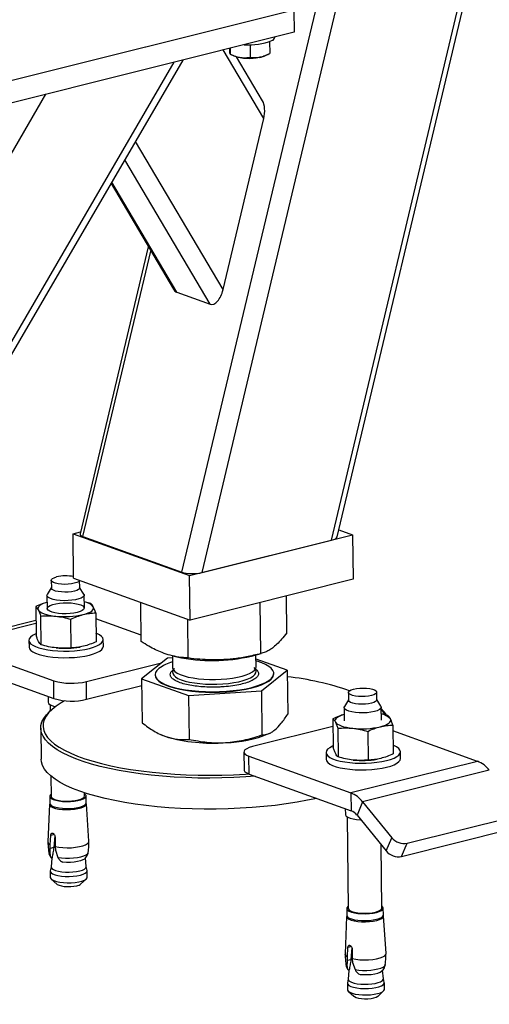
# Model space of a CAD drawing. Header units: millimetres. Extents: x 0 to 841, y 0 to 594.
# Tile 31 of 177: x 227 to 237, y 40 to 61. Entities that reach past the tile are written whole.
import ezdxf

# ---------------------------------------------------------------- set-up
doc = ezdxf.new("R2010")
doc.units = ezdxf.units.MM
doc.layers.add('TRAIT-FORT', color=4, linetype='Continuous', lineweight=25)

msp = doc.modelspace()

# ---------------------------------------------------------------- linework, layer by layer
at = {"layer": 'TRAIT-FORT', "color": 4, "linetype": 'Continuous', "lineweight": 25}
for p, q in [((230.667, 49.174), (237.795, 79.129)), ((231.101, 49.168), (238.196, 78.985)), ((233.886, 49.865), (240.655, 78.309)), ((234.007, 49.934), (240.599, 77.638)), ((233.074, 61.273), (224.504, 59.13)), ((233.074, 61.273), (233.08, 60.796)), ((233.08, 60.796), (224.509, 58.653)), ((232.428, 58.936), (231.555, 60.415)), ((231.705, 60.452), (231.706, 60.322)), ((232.136, 60.526), (232.139, 60.257)), ((232.553, 60.593), (232.556, 60.339)), ((214.267, 32.005), (230.69, 60.198)), ((231.712, 60.32), (231.785, 60.287)), ((232.402, 59.319), (231.843, 60.266)), ((232.465, 60.294), (232.522, 60.322)), ((214.263, 32.274), (230.503, 60.152)), ((214.218, 36.249), (227.74, 59.46)), ((231.553, 55.256), (232.428, 58.936)), ((231.553, 55.256), (229.669, 58.446)), ((231.274, 54.943), (229.439, 58.051)), ((229.141, 57.539), (230.482, 55.268)), ((230.554, 55.203), (229.157, 57.567)), ((229.943, 56.18), (228.473, 50.001)), ((228.536, 49.941), (229.998, 56.087)), ((230.554, 55.203), (231.274, 54.943)), ((228.325, 50.003), (228.483, 50.043)), ((234.043, 50.084), (234.338, 49.978)), ((228.325, 50.003), (230.832, 49.101)), ((228.336, 49.049), (228.325, 50.003)), ((228.536, 49.941), (230.667, 49.174)), ((230.832, 49.101), (234.338, 49.978)), ((231.101, 49.168), (233.886, 49.865)), ((234.338, 49.978), (234.349, 49.023)), ((227.854, 49.001), (227.856, 48.834)), ((228.336, 49.049), (230.843, 48.146)), ((228.466, 48.841), (228.464, 49.003)), ((230.843, 48.146), (230.832, 49.101)), ((234.349, 49.023), (230.843, 48.146)), ((227.855, 48.842), (227.769, 48.697)), ((228.556, 48.706), (228.465, 48.849)), ((227.762, 48.676), (227.765, 48.394)), ((228.566, 48.403), (228.562, 48.685)), ((228.706, 48.502), (228.564, 48.537)), ((229.791, 47.683), (229.781, 48.528)), ((232.367, 47.423), (232.354, 48.524)), ((232.923, 47.872), (232.914, 48.664)), ((227.52, 48.435), (227.527, 47.816)), ((227.523, 48.138), (225.529, 47.639)), ((227.626, 48.232), (227.633, 47.613)), ((228.279, 47.545), (228.272, 48.164)), ((228.812, 48.299), (228.819, 47.68)), ((229.789, 47.823), (228.813, 48.175)), ((230.801, 47.329), (230.791, 48.165)), ((225.715, 47.626), (227.524, 48.079)), ((227.373, 47.707), (227.375, 47.564)), ((228.975, 47.582), (228.973, 47.725)), ((225.715, 47.626), (227.908, 46.837)), ((228.471, 47.564), (228.475, 47.565)), ((230.356, 47.328), (229.8, 46.879)), ((230.462, 47.335), (230.356, 47.328)), ((230.461, 47.377), (230.464, 47.124)), ((230.47, 47.373), (230.56, 47.352)), ((232.163, 47.371), (232.37, 47.424)), ((232.264, 47.145), (232.261, 47.396)), ((232.932, 47.068), (232.262, 47.303)), ((225.719, 47.245), (227.913, 46.455)), ((228.612, 46.822), (230.23, 47.226)), ((232.376, 46.62), (232.932, 47.068)), ((232.932, 47.068), (232.943, 46.121)), ((227.913, 46.455), (227.908, 46.837)), ((229.8, 46.879), (230.81, 46.525)), ((229.8, 46.879), (229.811, 45.932)), ((230.088, 46.969), (230.088, 46.959)), ((232.643, 46.989), (232.643, 46.998)), ((228.616, 46.44), (228.612, 46.822)), ((228.616, 46.44), (229.802, 46.736)), ((230.81, 46.525), (232.376, 46.62)), ((232.376, 46.62), (232.387, 45.673)), ((227.787, 46.5), (227.789, 46.375)), ((230.81, 46.525), (230.821, 45.578)), ((234.251, 46.429), (234.164, 46.283)), ((234.249, 46.588), (234.251, 46.42)), ((234.861, 46.427), (234.859, 46.595)), ((234.951, 46.292), (234.861, 46.436)), ((227.859, 46.213), (227.812, 46.17)), ((227.829, 46.324), (227.831, 46.187)), ((234.158, 46.262), (234.161, 45.98)), ((234.961, 45.989), (234.958, 46.271)), ((233.915, 46.021), (233.923, 45.402)), ((235.102, 46.088), (234.959, 46.124)), ((227.629, 45.819), (227.636, 45.151)), ((233.918, 45.856), (232.187, 45.423)), ((234.022, 45.818), (234.029, 45.199)), ((235.207, 45.885), (235.215, 45.266)), ((230.215, 45.679), (230.224, 45.675)), ((230.224, 45.675), (230.317, 45.638)), ((232.538, 45.702), (232.563, 45.714)), ((234.668, 45.75), (234.675, 45.131)), ((237.031, 45.105), (235.209, 45.761)), ((232, 45.305), (232.004, 44.923)), ((232.11, 45.213), (234.304, 44.424)), ((232.115, 44.831), (232.11, 45.213)), ((233.769, 45.293), (233.771, 45.15)), ((234.867, 45.15), (234.87, 45.151)), ((235.371, 45.168), (235.369, 45.312)), ((237.031, 45.105), (234.304, 44.424)), ((227.847, 44.788), (227.852, 44.352)), ((232.115, 44.831), (234.308, 44.042)), ((237.283, 44.913), (234.556, 44.231)), ((227.82, 44.351), (227.821, 44.203)), ((228.572, 44.36), (228.571, 44.427)), ((228.606, 44.212), (228.604, 44.36)), ((234.304, 44.424), (234.308, 44.042)), ((227.816, 44.182), (227.781, 43.374)), ((228.665, 43.384), (228.612, 44.191)), ((234.183, 44.087), (234.184, 43.961)), ((234.556, 44.231), (234.435, 43.945)), ((234.556, 44.231), (235.183, 43.462)), ((234.225, 43.91), (234.247, 41.938)), ((234.435, 43.945), (235.061, 43.177)), ((235.514, 43.343), (237.852, 43.927)), ((227.832, 43.311), (227.844, 43.512)), ((227.919, 43.53), (227.844, 43.512)), ((227.929, 43.509), (227.91, 43.249)), ((227.935, 43.479), (227.938, 43.273)), ((235.061, 43.177), (235.183, 43.462)), ((235.393, 43.057), (237.73, 43.642)), ((227.827, 43.098), (227.834, 43.23)), ((227.834, 43.23), (227.832, 43.311)), ((227.91, 43.249), (227.834, 43.23)), ((227.938, 43.273), (227.945, 43.19)), ((234.967, 41.946), (234.952, 43.311)), ((235.393, 43.057), (235.514, 43.343)), ((227.863, 43.021), (227.851, 42.832)), ((227.854, 43.026), (227.87, 43.031)), ((227.867, 43.018), (227.854, 43.026)), ((227.87, 43.031), (227.867, 43.018)), ((227.945, 43.19), (227.997, 43.037)), ((228.608, 42.84), (228.592, 43.026)), ((227.851, 42.834), (227.833, 42.75)), ((228.073, 42.948), (228.106, 42.932)), ((228.627, 42.759), (228.608, 42.843)), ((227.833, 42.742), (227.834, 42.605)), ((228.629, 42.614), (228.628, 42.751)), ((227.855, 42.568), (227.975, 42.461)), ((228.493, 42.467), (228.61, 42.576)), ((234.212, 41.768), (234.177, 40.96)), ((234.215, 41.938), (234.217, 41.79)), ((235.002, 41.799), (235, 41.947)), ((235.061, 40.971), (235.008, 41.777)), ((234.314, 41.117), (234.239, 41.098)), ((234.227, 40.898), (234.239, 41.098)), ((234.229, 40.816), (234.227, 40.898)), ((234.325, 41.096), (234.305, 40.835)), ((234.331, 41.065), (234.333, 40.86)), ((234.223, 40.685), (234.229, 40.816)), ((234.305, 40.835), (234.229, 40.816)), ((234.333, 40.86), (234.341, 40.776)), ((234.341, 40.776), (234.393, 40.624)), ((234.258, 40.607), (234.246, 40.418)), ((234.249, 40.613), (234.266, 40.617)), ((234.262, 40.604), (234.249, 40.613)), ((234.266, 40.617), (234.262, 40.604)), ((234.468, 40.534), (234.501, 40.518)), ((235.004, 40.427), (234.987, 40.612)), ((234.246, 40.42), (234.229, 40.336)), ((234.229, 40.328), (234.23, 40.191)), ((235.022, 40.345), (235.004, 40.429)), ((235.025, 40.2), (235.024, 40.337)), ((234.25, 40.154), (234.37, 40.048)), ((234.888, 40.054), (235.006, 40.163))]:
    msp.add_line(p, q, dxfattribs=at)
at = {"layer": 'TRAIT-FORT', "color": 4, "linetype": 'Continuous', "lineweight": 25, "flags": 128}
for points in [[(228.463, 49.003), (228.459, 48.992), (228.439, 48.971), (228.401, 48.952), (228.35, 48.936), (228.288, 48.924), (228.218, 48.916), (228.144, 48.914), (228.072, 48.917), (228.004, 48.925), (227.946, 48.937), (227.9, 48.954), (227.869, 48.973), (227.855, 48.995), (227.858, 49.017), (227.879, 49.038), (227.916, 49.057), (227.968, 49.073), (227.968, 49.073)], [(228.352, 48.769), (228.289, 48.756), (228.22, 48.749), (228.146, 48.747), (228.074, 48.75), (228.006, 48.758), (227.948, 48.77), (227.901, 48.787), (227.871, 48.806), (227.857, 48.828), (227.856, 48.834)], [(228.466, 48.841), (228.461, 48.825), (228.44, 48.804), (228.403, 48.785), (228.352, 48.769)], [(227.764, 48.527), (227.732, 48.517), (227.681, 48.499), (227.639, 48.479), (227.606, 48.457), (227.583, 48.435), (227.569, 48.411), (227.566, 48.388), (227.573, 48.365)], [(228.556, 48.706), (228.561, 48.694), (228.559, 48.668), (228.538, 48.643), (228.499, 48.619), (228.445, 48.599), (228.378, 48.582), (228.3, 48.57), (228.217, 48.563), (228.13, 48.561), (228.045, 48.565), (227.966, 48.574), (227.895, 48.589), (227.838, 48.607), (227.795, 48.629), (227.77, 48.653), (227.762, 48.679), (227.769, 48.697)], [(227.573, 48.365), (227.59, 48.342), (227.617, 48.321), (227.653, 48.3), (227.698, 48.281), (227.751, 48.265), (227.811, 48.251), (227.878, 48.239), (227.949, 48.229)], [(228.415, 48.309), (228.342, 48.294), (228.261, 48.285), (228.176, 48.28), (228.091, 48.281), (228.009, 48.288), (227.934, 48.3), (227.87, 48.316), (227.82, 48.337), (227.786, 48.36), (227.769, 48.385), (227.772, 48.41), (227.792, 48.435), (227.831, 48.459), (227.885, 48.479), (227.952, 48.496), (228.028, 48.508), (228.112, 48.515), (228.198, 48.517), (228.282, 48.513), (228.361, 48.504), (228.431, 48.489), (228.488, 48.471), (228.531, 48.449), (228.556, 48.425), (228.563, 48.399), (228.551, 48.374), (228.522, 48.35), (228.475, 48.328), (228.415, 48.309)], [(228.542, 48.263), (228.599, 48.28), (228.65, 48.298), (228.692, 48.318), (228.725, 48.34), (228.749, 48.362), (228.762, 48.385), (228.765, 48.409), (228.759, 48.432)], [(227.527, 47.85), (227.511, 47.842), (227.451, 47.811), (227.408, 47.777), (227.382, 47.742), (227.374, 47.707), (227.383, 47.671), (227.41, 47.637), (227.454, 47.604), (227.514, 47.574), (227.589, 47.547), (227.677, 47.524), (227.777, 47.505), (227.884, 47.491), (227.999, 47.482), (228.117, 47.478), (228.237, 47.479), (228.355, 47.486), (228.469, 47.498), (228.577, 47.514), (228.675, 47.536)], [(228.675, 47.536), (228.762, 47.561), (228.836, 47.589), (228.895, 47.621), (228.939, 47.655), (228.965, 47.69), (228.973, 47.725), (228.964, 47.761), (228.937, 47.795), (228.893, 47.828), (228.832, 47.858), (228.817, 47.864)], [(227.375, 47.564), (227.375, 47.563), (227.384, 47.528), (227.412, 47.493), (227.456, 47.461), (227.516, 47.431), (227.591, 47.404), (227.679, 47.381), (227.778, 47.362), (227.886, 47.348), (228, 47.338), (228.119, 47.335), (228.238, 47.336), (228.356, 47.343), (228.471, 47.354), (228.578, 47.371), (228.676, 47.392)], [(228.676, 47.392), (228.764, 47.417), (228.838, 47.446), (228.897, 47.478), (228.94, 47.511), (228.966, 47.547), (228.975, 47.582)], [(230.169, 47.104), (230.124, 47.061), (230.097, 47.016), (230.088, 46.971), (230.097, 46.926), (230.123, 46.882), (230.167, 46.839), (230.228, 46.799), (230.305, 46.761), (230.397, 46.725), (230.501, 46.694), (230.619, 46.667), (230.747, 46.644), (230.883, 46.626), (231.027, 46.613), (231.174, 46.605), (231.325, 46.603), (231.477, 46.606), (231.627, 46.614), (231.772, 46.627), (231.913, 46.645), (232.046, 46.668), (232.169, 46.696), (232.281, 46.727), (232.38, 46.763), (232.465, 46.801), (232.534, 46.842), (232.587, 46.884), (232.623, 46.929), (232.641, 46.974), (232.642, 47.019), (232.624, 47.063), (232.588, 47.107), (232.536, 47.149), (232.467, 47.188), (232.383, 47.225), (232.284, 47.258), (232.263, 47.264)], [(230.464, 47.124), (230.466, 47.109), (230.482, 47.072), (230.516, 47.036), (230.566, 47.002), (230.631, 46.971), (230.712, 46.943), (230.804, 46.919), (230.907, 46.899), (231.02, 46.883), (231.139, 46.873), (231.262, 46.867), (231.388, 46.867), (231.513, 46.872), (231.635, 46.882), (231.752, 46.897), (231.861, 46.916), (231.961, 46.94), (232.048, 46.968), (232.123, 46.998), (232.183, 47.032), (232.227, 47.068), (232.254, 47.104), (232.264, 47.142), (232.264, 47.145)], [(230.505, 47.101), (230.48, 47.071), (230.466, 47.033), (230.469, 46.996), (230.49, 46.96), (230.528, 46.924), (230.582, 46.891), (230.651, 46.861), (230.735, 46.833), (230.83, 46.81), (230.936, 46.791), (231.05, 46.777)], [(231.05, 46.777), (231.171, 46.767), (231.295, 46.763), (231.42, 46.764), (231.545, 46.771), (231.666, 46.782), (231.781, 46.798), (231.888, 46.819), (231.985, 46.843), (232.07, 46.872), (232.141, 46.903), (232.197, 46.937), (232.237, 46.973), (232.26, 47.01), (232.265, 47.048), (232.253, 47.085), (232.223, 47.121)], [(230.088, 46.959), (230.097, 46.917), (230.123, 46.872), (230.167, 46.83), (230.228, 46.789), (230.305, 46.751), (230.397, 46.716), (230.502, 46.685), (230.619, 46.657), (230.747, 46.635), (230.883, 46.617), (231.027, 46.603), (231.175, 46.596), (231.325, 46.593), (231.477, 46.596), (231.627, 46.604), (231.772, 46.618), (231.913, 46.636), (232.046, 46.659), (232.169, 46.686), (232.281, 46.718), (232.38, 46.753), (232.465, 46.791), (232.534, 46.832), (232.587, 46.875), (232.623, 46.919), (232.641, 46.964), (232.643, 46.989)], [(234.745, 46.522), (234.683, 46.51), (234.613, 46.502), (234.54, 46.5), (234.467, 46.503), (234.4, 46.511), (234.341, 46.524), (234.296, 46.54), (234.264, 46.56), (234.25, 46.581), (234.253, 46.603), (234.275, 46.624), (234.312, 46.643), (234.363, 46.66), (234.426, 46.672), (234.496, 46.679), (234.569, 46.682), (234.641, 46.679), (234.709, 46.671), (234.767, 46.658), (234.813, 46.642), (234.844, 46.622), (234.858, 46.601), (234.855, 46.579), (234.834, 46.558), (234.797, 46.538), (234.745, 46.522)], [(228.141, 46.409), (228.064, 46.365), (227.959, 46.295), (227.87, 46.223), (227.797, 46.149), (227.741, 46.074), (227.703, 45.998), (227.682, 45.923), (227.679, 45.846), (227.694, 45.771), (227.726, 45.695), (227.775, 45.621), (227.842, 45.549), (227.926, 45.477), (228.026, 45.409), (228.141, 45.342), (228.273, 45.278), (228.419, 45.217), (228.579, 45.16), (228.753, 45.106), (228.939, 45.056), (229.137, 45.009), (229.345, 44.968), (229.563, 44.93), (229.79, 44.898), (230.025, 44.87), (230.265, 44.847), (230.511, 44.829), (230.761, 44.817), (231.015, 44.809), (231.269, 44.807), (231.525, 44.81), (231.779, 44.818), (232.032, 44.832), (232.099, 44.836)], [(234.861, 46.427), (234.857, 46.412), (234.836, 46.391), (234.799, 46.371), (234.747, 46.355), (234.685, 46.343), (234.615, 46.335), (234.542, 46.333), (234.469, 46.336), (234.402, 46.344), (234.343, 46.357), (234.297, 46.373), (234.266, 46.393), (234.252, 46.414), (234.251, 46.42)], [(227.789, 46.375), (227.796, 46.353), (227.821, 46.329), (227.864, 46.307), (227.922, 46.288), (227.944, 46.283)], [(234.809, 46.176), (234.736, 46.162), (234.655, 46.152), (234.569, 46.147), (234.483, 46.149), (234.4, 46.155), (234.325, 46.167), (234.26, 46.184), (234.21, 46.204), (234.176, 46.227), (234.159, 46.253), (234.162, 46.278), (234.164, 46.283)], [(234.951, 46.292), (234.958, 46.267), (234.946, 46.242), (234.917, 46.217), (234.87, 46.195), (234.809, 46.176)], [(235.04, 46.106), (235.008, 46.161), (234.959, 46.225)], [(232.245, 44.784), (232.041, 44.77), (231.786, 44.756), (231.527, 44.747), (231.269, 44.744), (231.01, 44.746), (230.754, 44.754), (230.5, 44.767), (230.251, 44.785), (230.007, 44.808), (229.769, 44.836), (229.539, 44.869), (229.318, 44.907), (229.107, 44.95), (228.907, 44.996), (228.718, 45.047), (228.542, 45.102), (228.38, 45.16), (228.231, 45.222), (228.098, 45.287), (227.981, 45.354), (227.88, 45.424), (227.795, 45.496), (227.727, 45.57), (227.677, 45.645), (227.645, 45.721), (227.63, 45.798), (227.633, 45.875), (227.654, 45.952), (227.693, 46.029), (227.749, 46.105), (227.812, 46.17)], [(234.16, 46.113), (234.127, 46.104), (234.077, 46.085), (234.035, 46.065), (234.002, 46.044), (233.978, 46.021), (233.965, 45.998), (233.961, 45.974), (233.969, 45.951)], [(234.937, 45.85), (234.995, 45.866), (235.045, 45.884), (235.087, 45.905), (235.121, 45.926), (235.144, 45.949), (235.158, 45.972), (235.161, 45.995), (235.154, 46.018)], [(233.969, 45.951), (233.985, 45.929), (234.012, 45.907), (234.049, 45.887), (234.094, 45.868), (234.147, 45.851), (234.207, 45.837), (234.273, 45.825), (234.344, 45.816)], [(232.187, 45.423), (232.116, 45.402), (232.061, 45.377), (232.023, 45.35), (232.003, 45.321), (232.002, 45.292), (232.02, 45.263), (232.057, 45.237), (232.11, 45.213)], [(233.922, 45.436), (233.906, 45.429), (233.847, 45.397), (233.803, 45.364), (233.777, 45.329), (233.769, 45.293), (233.778, 45.258), (233.806, 45.223), (233.85, 45.191), (233.91, 45.16), (233.985, 45.133), (234.073, 45.11), (234.172, 45.091), (234.28, 45.077), (234.394, 45.068), (234.512, 45.064), (234.632, 45.065), (234.75, 45.072), (234.865, 45.084), (234.972, 45.101), (235.07, 45.122), (235.158, 45.147), (235.232, 45.176), (235.291, 45.207), (235.334, 45.241), (235.36, 45.276), (235.369, 45.312), (235.36, 45.347), (235.333, 45.381), (235.288, 45.414), (235.228, 45.444), (235.212, 45.451)], [(233.568, 44.308), (233.37, 44.267), (233.146, 44.226), (232.913, 44.189), (232.673, 44.158), (232.427, 44.132), (232.176, 44.11), (231.922, 44.094), (231.664, 44.083), (231.406, 44.077), (231.147, 44.077), (230.889, 44.081), (230.634, 44.092), (230.382, 44.107), (230.136, 44.128), (229.894, 44.153), (229.661, 44.184), (229.435, 44.219), (229.219, 44.26), (229.013, 44.304), (228.818, 44.353), (228.636, 44.406), (228.467, 44.462), (228.311, 44.522), (228.171, 44.586), (228.045, 44.652), (227.936, 44.721), (227.843, 44.792), (227.767, 44.864), (227.708, 44.939), (227.666, 45.015), (227.642, 45.091), (227.636, 45.151)], [(233.771, 45.15), (233.771, 45.15), (233.78, 45.114), (233.807, 45.08), (233.851, 45.047), (233.911, 45.017), (233.987, 44.99), (234.075, 44.967), (234.174, 44.948), (234.282, 44.934), (234.396, 44.925), (234.514, 44.921), (234.634, 44.922), (234.752, 44.929), (234.866, 44.941), (234.974, 44.957), (235.072, 44.979), (235.16, 45.004), (235.234, 45.033), (235.293, 45.064), (235.336, 45.098), (235.362, 45.133), (235.371, 45.168)], [(232.004, 44.923), (232.006, 44.91), (232.024, 44.882), (232.061, 44.855), (232.115, 44.831)], [(227.851, 44.398), (227.831, 44.38), (227.82, 44.355), (227.827, 44.33), (227.851, 44.306), (227.893, 44.284), (227.95, 44.266), (228.019, 44.252), (228.097, 44.243), (228.18, 44.239), (228.265, 44.241), (228.347, 44.248), (228.423, 44.26), (228.49, 44.276), (228.543, 44.296), (228.58, 44.32), (228.601, 44.344), (228.603, 44.37), (228.587, 44.394), (228.571, 44.407)], [(227.852, 44.352), (227.852, 44.352), (227.861, 44.328), (227.888, 44.306), (227.932, 44.286), (227.989, 44.269), (228.057, 44.258), (228.133, 44.25), (228.214, 44.249), (228.294, 44.252), (228.37, 44.261), (228.437, 44.275), (228.494, 44.292), (228.537, 44.313), (228.563, 44.336), (228.572, 44.36)], [(227.816, 44.182), (227.823, 44.158), (227.848, 44.133), (227.891, 44.112), (227.948, 44.093), (228.018, 44.079), (228.097, 44.07), (228.182, 44.066), (228.268, 44.067), (228.351, 44.074), (228.428, 44.087), (228.495, 44.103), (228.549, 44.124), (228.588, 44.147), (228.608, 44.172), (228.612, 44.191)], [(227.821, 44.203), (227.828, 44.182), (227.853, 44.158), (227.895, 44.136), (227.952, 44.118), (228.021, 44.104), (228.098, 44.095), (228.182, 44.091), (228.267, 44.093), (228.349, 44.1), (228.425, 44.112), (228.491, 44.128), (228.544, 44.149), (228.582, 44.172), (228.602, 44.196), (228.606, 44.212)], [(234.184, 43.961), (234.185, 43.952), (234.202, 43.927), (234.236, 43.904), (234.287, 43.883), (234.351, 43.867), (234.426, 43.855), (234.509, 43.848), (234.514, 43.848)], [(227.938, 43.273), (228.015, 43.259), (228.102, 43.249), (228.194, 43.245), (228.288, 43.247), (228.378, 43.255), (228.462, 43.269), (228.535, 43.287), (228.594, 43.309), (228.637, 43.335), (228.661, 43.362), (228.665, 43.384)], [(227.801, 43.137), (227.805, 43.123), (227.827, 43.098)], [(227.997, 43.037), (228.076, 43.026), (228.161, 43.02), (228.249, 43.02), (228.336, 43.025), (228.418, 43.035), (228.492, 43.05), (228.554, 43.07), (228.603, 43.092), (228.635, 43.117), (228.65, 43.143), (228.65, 43.146)], [(227.851, 42.832), (227.852, 42.82), (227.867, 42.796), (227.899, 42.774), (227.948, 42.755), (228.009, 42.739), (228.08, 42.728), (228.158, 42.722), (228.24, 42.721), (228.321, 42.725), (228.398, 42.734), (228.467, 42.748)], [(228.569, 43.002), (228.536, 42.982), (228.485, 42.962), (228.421, 42.946), (228.348, 42.935), (228.268, 42.928), (228.185, 42.927), (228.106, 42.932)], [(228.467, 42.748), (228.525, 42.766), (228.569, 42.787), (228.597, 42.81), (228.608, 42.834), (228.608, 42.84)], [(227.833, 42.75), (227.834, 42.733), (227.851, 42.708), (227.884, 42.685), (227.935, 42.664), (227.999, 42.648), (228.074, 42.636), (228.156, 42.629), (228.241, 42.628), (228.326, 42.633), (228.407, 42.642), (228.48, 42.657)], [(227.834, 42.605), (227.842, 42.583), (227.867, 42.559), (227.909, 42.537), (227.967, 42.518), (228.036, 42.504), (228.115, 42.495), (228.2, 42.491), (228.286, 42.492), (228.369, 42.499), (228.446, 42.512), (228.513, 42.528), (228.567, 42.549), (228.605, 42.572), (228.626, 42.597), (228.629, 42.614)], [(228.48, 42.657), (228.54, 42.676), (228.586, 42.698), (228.616, 42.722), (228.628, 42.748), (228.627, 42.759)], [(227.975, 42.461), (227.984, 42.454), (228.021, 42.437), (228.072, 42.423), (228.135, 42.413), (228.204, 42.409), (228.275, 42.41), (228.343, 42.417), (228.404, 42.428)], [(234.247, 41.985), (234.239, 41.979), (234.219, 41.954), (234.216, 41.929), (234.232, 41.904), (234.266, 41.881), (234.316, 41.861), (234.378, 41.845), (234.453, 41.833), (234.534, 41.827), (234.618, 41.826), (234.703, 41.83), (234.782, 41.839), (234.853, 41.854)], [(234.853, 41.854), (234.913, 41.872), (234.959, 41.894), (234.988, 41.918), (235, 41.943), (234.993, 41.968), (234.968, 41.992), (234.967, 41.993)], [(234.212, 41.768), (234.213, 41.757), (234.229, 41.732), (234.263, 41.709), (234.313, 41.688), (234.377, 41.672), (234.452, 41.66), (234.534, 41.653), (234.62, 41.652), (234.706, 41.657), (234.786, 41.666), (234.859, 41.681)], [(234.217, 41.79), (234.218, 41.781), (234.234, 41.756), (234.267, 41.733), (234.317, 41.713), (234.38, 41.697), (234.454, 41.685), (234.535, 41.679), (234.62, 41.678), (234.704, 41.682), (234.784, 41.691), (234.855, 41.706)], [(234.247, 41.938), (234.248, 41.938), (234.257, 41.914), (234.284, 41.892), (234.327, 41.872), (234.384, 41.856), (234.452, 41.844), (234.529, 41.837), (234.609, 41.835), (234.689, 41.839), (234.765, 41.847), (234.833, 41.861)], [(234.833, 41.861), (234.89, 41.879), (234.933, 41.9), (234.959, 41.923), (234.967, 41.946)], [(234.855, 41.706), (234.915, 41.724), (234.961, 41.746), (234.99, 41.77), (235.002, 41.795), (235.002, 41.799)], [(234.859, 41.681), (234.92, 41.7), (234.966, 41.722), (234.996, 41.746), (235.007, 41.772), (235.008, 41.777)], [(234.333, 40.86), (234.411, 40.845), (234.498, 40.835), (234.59, 40.832), (234.684, 40.834), (234.774, 40.842), (234.858, 40.855), (234.931, 40.873), (234.99, 40.896), (235.032, 40.921), (235.056, 40.948), (235.061, 40.971)], [(234.197, 40.721), (234.201, 40.71), (234.223, 40.685)], [(234.393, 40.624), (234.471, 40.613), (234.556, 40.607), (234.644, 40.606), (234.731, 40.611), (234.813, 40.622), (234.887, 40.637), (234.95, 40.656), (234.999, 40.678), (235.031, 40.703), (235.045, 40.729), (235.046, 40.733)], [(234.501, 40.518), (234.581, 40.514), (234.663, 40.515), (234.743, 40.521), (234.817, 40.532), (234.881, 40.548), (234.932, 40.568), (234.965, 40.589)], [(234.229, 40.336), (234.228, 40.332), (234.236, 40.306), (234.261, 40.282), (234.303, 40.26), (234.361, 40.242), (234.431, 40.228), (234.509, 40.219), (234.594, 40.215), (234.68, 40.216), (234.763, 40.223), (234.84, 40.235), (234.907, 40.252), (234.961, 40.273), (234.999, 40.296), (235.02, 40.321), (235.022, 40.345)], [(234.246, 40.418), (234.253, 40.395), (234.277, 40.371), (234.317, 40.351), (234.372, 40.333), (234.439, 40.319), (234.514, 40.311), (234.594, 40.307), (234.676, 40.309), (234.756, 40.315), (234.829, 40.327), (234.893, 40.343), (234.944, 40.362), (234.981, 40.385), (235, 40.409), (235.004, 40.427)], [(234.23, 40.191), (234.231, 40.182), (234.248, 40.157), (234.281, 40.134), (234.332, 40.113), (234.396, 40.097), (234.471, 40.085), (234.553, 40.078), (234.638, 40.077), (234.724, 40.082), (234.804, 40.091), (234.877, 40.106)], [(234.37, 40.048), (234.379, 40.041), (234.417, 40.023), (234.468, 40.009), (234.53, 40), (234.599, 39.995), (234.671, 39.996), (234.739, 40.003), (234.8, 40.015), (234.849, 40.031), (234.883, 40.05), (234.888, 40.054)], [(234.877, 40.106), (234.938, 40.125), (234.984, 40.147), (235.013, 40.171), (235.025, 40.196), (235.025, 40.2)]]:
    msp.add_lwpolyline(points, dxfattribs=at)
at = {"layer": 'TRAIT-FORT', "color": 4, "linetype": 'Continuous', "lineweight": 25}
for centre, radius, start, end in [((232.12, 61.831), 1.308, 265.1414, 291.6992), ((232.567, 60.715), 0.106, 290.221, 349.4581), ((232.118, 61.281), 1.048, 251.4831, 282.0239), ((232.254, 60.755), 0.507, 279.3556, 294.5404), ((228.168, 48.208), 0.888, 79.1547, 103.0576), ((228.514, 48.209), 0.331, 42.3524, 81.2568), ((228.144, 50.031), 1.812, 263.8147, 282.6782), ((228.153, 49.411), 1.874, 263.9938, 279.7767), ((231.32, 50.96), 3.687, 258.1043, 283.2128), ((230.707, 46.348), 0.928, 105.2526, 125.4176), ((228.29, 48.176), 1.392, 254.1058, 283.3757), ((232.236, 40.666), 6.298, 71.1231, 83.6436), ((228.294, 47.794), 1.392, 254.1058, 283.3757), ((234.548, 45.779), 0.612, 31.225, 47.8163), ((234.909, 45.795), 0.332, 42.3831, 81.2529), ((234.54, 47.617), 1.812, 263.8147, 282.6782), ((231.315, 49.073), 3.577, 253.8114, 274.6637), ((231.547, 48.134), 2.627, 271.2824, 292.1662), ((234.548, 46.997), 1.874, 263.9938, 279.7767), ((236.805, 44.549), 0.601, 37.3178, 67.9397), ((234.078, 43.867), 0.601, 37.3178, 67.9397), ((234.194, 43.762), 0.302, 37.4177, 67.9015), ((235.452, 43.691), 0.354, 220.3274, 280.0758), ((227.855, 43.383), 0.0747, 186.4301, 252.0824), ((235.331, 43.405), 0.354, 220.2843, 280.1189), ((228.372, 42.622), 0.196, 279.5268, 308.095), ((234.248, 40.966), 0.0717, 184.8629, 253.2779)]:
    msp.add_arc(centre, radius, start, end, dxfattribs=at)
for centre, major_axis, ratio, start_param, end_param in [((232.24, 59.004), (0.076, 0.385), 0.505312, 4.635907, 5.767714), ((230.644, 55.583), (0.076, 0.385), 0.505312, 2.626121, 3.06511), ((231.365, 55.324), (0.076, 0.385), 0.505312, 3.06511, 4.635907), ((228.782, 50.003), (0.309, 0.008), 0.29415, 3.063236, 3.78667), ((233.698, 49.932), (0.309, 0.008), 0.29415, 5.357467, 6.204829), ((230.913, 49.236), (0.309, 0.008), 0.29415, 3.78667, 5.357467)]:
    msp.add_ellipse(centre, major_axis=major_axis, ratio=ratio, start_param=start_param, end_param=end_param, dxfattribs=at)
for points, knots in [([(231.706, 60.322), (231.705, 60.324), (231.703, 60.329), (231.699, 60.359), (231.696, 60.401), (231.694, 60.435), (231.693, 60.449)], [0, 0, 0, 0, 0.286125, 0.579681, 0.82879, 1, 1, 1, 1]), ([(231.706, 60.322), (231.744, 60.306), (231.82, 60.274), (231.932, 60.249), (232.04, 60.244), (232.105, 60.253), (232.139, 60.257)], [0, 0, 0, 0, 0.264207, 0.534159, 0.764668, 1, 1, 1, 1]), ([(232.139, 60.257), (232.192, 60.253), (232.28, 60.246), (232.407, 60.274), (232.493, 60.307), (232.542, 60.332), (232.556, 60.339)], [0, 0, 0, 0, 0.38554, 0.637494, 0.896509, 1, 1, 1, 1]), ([(227.764, 48.526), (227.728, 48.515), (227.646, 48.492), (227.565, 48.455), (227.52, 48.435)], [0, 0, 0, 0, 0.445891, 1, 1, 1, 1]), ([(227.52, 48.435), (227.529, 48.427), (227.546, 48.411), (227.564, 48.38), (227.573, 48.365)], [0, 0, 0, 0, 0.4982687, 1, 1, 1, 1]), ([(227.573, 48.365), (227.581, 48.346), (227.599, 48.309), (227.617, 48.258), (227.626, 48.232)], [0, 0, 0, 0, 0.4978484, 1, 1, 1, 1]), ([(228.759, 48.432), (228.75, 48.447), (228.732, 48.478), (228.715, 48.494), (228.706, 48.502)], [0, 0, 0, 0, 0.498852, 1, 1, 1, 1]), ([(228.812, 48.299), (228.803, 48.325), (228.785, 48.376), (228.767, 48.413), (228.759, 48.432)], [0, 0, 0, 0, 0.498337, 1, 1, 1, 1]), ([(227.626, 48.232), (227.68, 48.235), (227.786, 48.242), (227.895, 48.234), (227.949, 48.229)], [0, 0, 0, 0, 0.498337, 1, 1, 1, 1]), ([(227.949, 48.229), (228.003, 48.222), (228.111, 48.208), (228.218, 48.179), (228.272, 48.164)], [0, 0, 0, 0, 0.49683, 1, 1, 1, 1]), ([(228.272, 48.164), (228.317, 48.184), (228.406, 48.224), (228.496, 48.25), (228.542, 48.263)], [0, 0, 0, 0, 0.498035, 1, 1, 1, 1]), ([(228.542, 48.263), (228.587, 48.273), (228.677, 48.292), (228.767, 48.297), (228.812, 48.299)], [0, 0, 0, 0, 0.497842, 1, 1, 1, 1]), ([(227.58, 47.682), (227.572, 47.701), (227.554, 47.738), (227.536, 47.79), (227.527, 47.816)], [0, 0, 0, 0, 0.496836, 1, 1, 1, 1]), ([(227.633, 47.613), (227.625, 47.62), (227.608, 47.636), (227.589, 47.667), (227.58, 47.682)], [0, 0, 0, 0, 0.497394, 1, 1, 1, 1]), ([(228.819, 47.68), (228.775, 47.66), (228.685, 47.619), (228.595, 47.594), (228.549, 47.581)], [0, 0, 0, 0, 0.498035, 1, 1, 1, 1]), ([(230.801, 47.329), (230.734, 47.334), (230.606, 47.343), (230.419, 47.383), (230.252, 47.437), (230.098, 47.505), (229.948, 47.584), (229.845, 47.649), (229.791, 47.683)], [0, 0, 0, 0, 0.20183, 0.38255, 0.555334, 0.69301, 0.839112, 1, 1, 1, 1]), ([(232.923, 47.872), (232.886, 47.823), (232.816, 47.731), (232.712, 47.622), (232.621, 47.544), (232.536, 47.489), (232.453, 47.449), (232.396, 47.432), (232.367, 47.423)], [0, 0, 0, 0, 0.20205, 0.382562, 0.555259, 0.692915, 0.838846, 1, 1, 1, 1]), ([(227.957, 47.547), (227.903, 47.554), (227.794, 47.569), (227.687, 47.598), (227.633, 47.613)], [0, 0, 0, 0, 0.4987901, 1, 1, 1, 1]), ([(228.279, 47.545), (228.226, 47.542), (228.119, 47.535), (228.011, 47.543), (227.957, 47.547)], [0, 0, 0, 0, 0.4982687, 1, 1, 1, 1]), ([(228.549, 47.581), (228.504, 47.571), (228.414, 47.551), (228.324, 47.547), (228.279, 47.545)], [0, 0, 0, 0, 0.497848, 1, 1, 1, 1]), ([(232.367, 47.423), (232.262, 47.398), (232.065, 47.351), (231.774, 47.307), (231.516, 47.288), (231.276, 47.287), (231.043, 47.299), (230.884, 47.319), (230.801, 47.329)], [0, 0, 0, 0, 0.201939, 0.382659, 0.555224, 0.692871, 0.838842, 1, 1, 1, 1]), ([(231.033, 46.715), (230.98, 46.721), (230.871, 46.734), (230.723, 46.766), (230.594, 46.807), (230.495, 46.856), (230.443, 46.902), (230.421, 46.94), (230.413, 46.977), (230.423, 47.022), (230.458, 47.057), (230.476, 47.073)], [0, 0, 0, 0, 0.116721, 0.240014, 0.368715, 0.500147, 0.631112, 0.6955, 0.759794, 0.883376, 1, 1, 1, 1]), ([(232.246, 47.096), (232.263, 47.083), (232.293, 47.06), (232.311, 47.027), (232.319, 46.99), (232.308, 46.945), (232.273, 46.91), (232.256, 46.894)], [0, 0, 0, 0, 0.210269, 0.348252, 0.486035, 0.750075, 1, 1, 1, 1]), ([(232.256, 46.894), (232.233, 46.878), (232.185, 46.845), (232.073, 46.799), (231.931, 46.76), (231.763, 46.728), (231.608, 46.711), (231.48, 46.703), (231.416, 46.702), (231.384, 46.701)], [0, 0, 0, 0, 0.153283, 0.315764, 0.484932, 0.657664, 0.830559, 0.915211, 1, 1, 1, 1]), ([(231.384, 46.701), (231.322, 46.701), (231.203, 46.701), (231.089, 46.71), (231.033, 46.715)], [0, 0, 0, 0, 0.51449, 1, 1, 1, 1]), ([(232.666, 45.78), (232.712, 45.823), (232.806, 45.911), (232.897, 46.051), (232.943, 46.121)], [0, 0, 0, 0, 0.494746, 1, 1, 1, 1]), ([(234.16, 46.112), (234.123, 46.102), (234.041, 46.078), (233.96, 46.041), (233.915, 46.021)], [0, 0, 0, 0, 0.445891, 1, 1, 1, 1]), ([(233.915, 46.021), (233.924, 46.013), (233.941, 45.998), (233.959, 45.967), (233.969, 45.951)], [0, 0, 0, 0, 0.497326, 1, 1, 1, 1]), ([(235.154, 46.018), (235.145, 46.034), (235.127, 46.065), (235.11, 46.08), (235.102, 46.088)], [0, 0, 0, 0, 0.4987836, 1, 1, 1, 1]), ([(235.207, 45.885), (235.199, 45.911), (235.181, 45.963), (235.163, 46), (235.154, 46.018)], [0, 0, 0, 0, 0.4982687, 1, 1, 1, 1]), ([(229.811, 45.932), (229.893, 45.872), (230.018, 45.78), (230.188, 45.689), (230.274, 45.655), (230.317, 45.638)], [0, 0, 0, 0, 0.494773, 0.747754, 1, 1, 1, 1]), ([(232.387, 45.673), (232.432, 45.677), (232.501, 45.684), (232.595, 45.727), (232.642, 45.762), (232.666, 45.78)], [0, 0, 0, 0, 0.495196, 0.747538, 1, 1, 1, 1]), ([(233.969, 45.951), (233.977, 45.933), (233.995, 45.896), (234.013, 45.844), (234.022, 45.818)], [0, 0, 0, 0, 0.496897, 1, 1, 1, 1]), ([(234.022, 45.818), (234.075, 45.821), (234.182, 45.828), (234.29, 45.82), (234.344, 45.816)], [0, 0, 0, 0, 0.498337, 1, 1, 1, 1]), ([(234.344, 45.816), (234.398, 45.809), (234.507, 45.794), (234.614, 45.765), (234.668, 45.75)], [0, 0, 0, 0, 0.498852, 1, 1, 1, 1]), ([(234.668, 45.75), (234.712, 45.77), (234.801, 45.811), (234.892, 45.837), (234.937, 45.85)], [0, 0, 0, 0, 0.498035, 1, 1, 1, 1]), ([(234.937, 45.85), (234.982, 45.859), (235.073, 45.879), (235.162, 45.883), (235.207, 45.885)], [0, 0, 0, 0, 0.497842, 1, 1, 1, 1]), ([(230.317, 45.638), (230.402, 45.614), (230.573, 45.566), (230.737, 45.574), (230.821, 45.578)], [0, 0, 0, 0, 0.494503, 1, 1, 1, 1]), ([(230.821, 45.578), (230.948, 45.554), (231.141, 45.517), (231.405, 45.501), (231.538, 45.506), (231.605, 45.508)], [0, 0, 0, 0, 0.495378, 0.74745, 1, 1, 1, 1]), ([(231.605, 45.508), (231.736, 45.522), (232.001, 45.55), (232.257, 45.631), (232.387, 45.673)], [0, 0, 0, 0, 0.494329, 1, 1, 1, 1]), ([(233.976, 45.269), (233.967, 45.287), (233.95, 45.324), (233.932, 45.376), (233.923, 45.402)], [0, 0, 0, 0, 0.497923, 1, 1, 1, 1]), ([(234.029, 45.199), (234.02, 45.207), (234.003, 45.222), (233.985, 45.253), (233.976, 45.269)], [0, 0, 0, 0, 0.498337, 1, 1, 1, 1]), ([(234.352, 45.133), (234.298, 45.141), (234.19, 45.155), (234.083, 45.184), (234.029, 45.199)], [0, 0, 0, 0, 0.4987901, 1, 1, 1, 1]), ([(234.675, 45.131), (234.622, 45.128), (234.515, 45.121), (234.407, 45.129), (234.352, 45.133)], [0, 0, 0, 0, 0.4982687, 1, 1, 1, 1]), ([(234.945, 45.167), (234.9, 45.157), (234.809, 45.138), (234.72, 45.134), (234.675, 45.131)], [0, 0, 0, 0, 0.497848, 1, 1, 1, 1]), ([(235.215, 45.266), (235.17, 45.246), (235.081, 45.206), (234.99, 45.18), (234.945, 45.167)], [0, 0, 0, 0, 0.498035, 1, 1, 1, 1]), ([(227.844, 43.512), (227.845, 43.519), (227.847, 43.534), (227.855, 43.55), (227.866, 43.56), (227.877, 43.561), (227.89, 43.558), (227.903, 43.55), (227.918, 43.534), (227.929, 43.513), (227.934, 43.493), (227.935, 43.482), (227.935, 43.479)], [0, 0, 0, 0, 0.112499, 0.225615, 0.337172, 0.451792, 0.501196, 0.611975, 0.727884, 0.840437, 0.953679, 1, 1, 1, 1]), ([(227.783, 43.371), (227.783, 43.345), (227.785, 43.266), (227.796, 43.189), (227.803, 43.136)], [0, 0, 0, 0, 0.3267253, 1, 1, 1, 1]), ([(227.91, 43.249), (227.903, 43.21), (227.889, 43.133), (227.877, 43.065), (227.87, 43.031)], [0, 0, 0, 0, 0.496511, 1, 1, 1, 1]), ([(228.648, 43.146), (228.651, 43.167), (228.662, 43.245), (228.663, 43.324), (228.665, 43.381)], [0, 0, 0, 0, 0.275425, 1, 1, 1, 1]), ([(227.804, 43.134), (227.805, 43.124), (227.81, 43.093), (227.827, 43.059), (227.844, 43.04), (227.848, 43.035)], [0, 0, 0, 0, 0.281272, 0.839386, 1, 1, 1, 1]), ([(227.827, 43.098), (227.829, 43.081), (227.832, 43.052), (227.847, 43.034), (227.854, 43.026)], [0, 0, 0, 0, 0.594476, 1, 1, 1, 1]), ([(227.997, 43.037), (228.009, 43.016), (228.03, 42.981), (228.06, 42.957), (228.073, 42.948)], [0, 0, 0, 0, 0.593402, 1, 1, 1, 1]), ([(228.567, 43.001), (228.578, 43.011), (228.603, 43.033), (228.63, 43.078), (228.647, 43.117), (228.648, 43.14), (228.649, 43.144)], [0, 0, 0, 0, 0.28151, 0.599269, 0.924622, 1, 1, 1, 1]), ([(234.239, 41.098), (234.24, 41.105), (234.242, 41.12), (234.251, 41.136), (234.261, 41.146), (234.273, 41.148), (234.285, 41.144), (234.298, 41.137), (234.313, 41.121), (234.324, 41.099), (234.33, 41.08), (234.331, 41.068), (234.331, 41.065)], [0, 0, 0, 0, 0.112346, 0.225309, 0.336715, 0.451179, 0.500516, 0.611145, 0.726915, 0.839296, 0.953742, 1, 1, 1, 1]), ([(234.178, 40.957), (234.179, 40.931), (234.181, 40.853), (234.191, 40.775), (234.198, 40.723)], [0, 0, 0, 0, 0.3267253, 1, 1, 1, 1]), ([(235.044, 40.732), (235.047, 40.754), (235.057, 40.831), (235.059, 40.91), (235.06, 40.967)], [0, 0, 0, 0, 0.275425, 1, 1, 1, 1]), ([(234.199, 40.72), (234.201, 40.71), (234.206, 40.679), (234.223, 40.645), (234.239, 40.626), (234.243, 40.622)], [0, 0, 0, 0, 0.281272, 0.839386, 1, 1, 1, 1]), ([(234.223, 40.685), (234.225, 40.667), (234.228, 40.638), (234.243, 40.62), (234.249, 40.613)], [0, 0, 0, 0, 0.592455, 1, 1, 1, 1]), ([(234.305, 40.835), (234.299, 40.797), (234.285, 40.72), (234.272, 40.651), (234.266, 40.617)], [0, 0, 0, 0, 0.496508, 1, 1, 1, 1]), ([(234.963, 40.589), (234.975, 40.598), (234.999, 40.62), (235.026, 40.664), (235.043, 40.703), (235.044, 40.726), (235.044, 40.731)], [0, 0, 0, 0, 0.274154, 0.595166, 0.92385, 1, 1, 1, 1]), ([(234.393, 40.624), (234.405, 40.603), (234.425, 40.567), (234.456, 40.544), (234.468, 40.534)], [0, 0, 0, 0, 0.59327, 1, 1, 1, 1])]:
    msp.add_open_spline(points, degree=3, knots=knots, dxfattribs=at)

doc.saveas('drawing.dxf')
